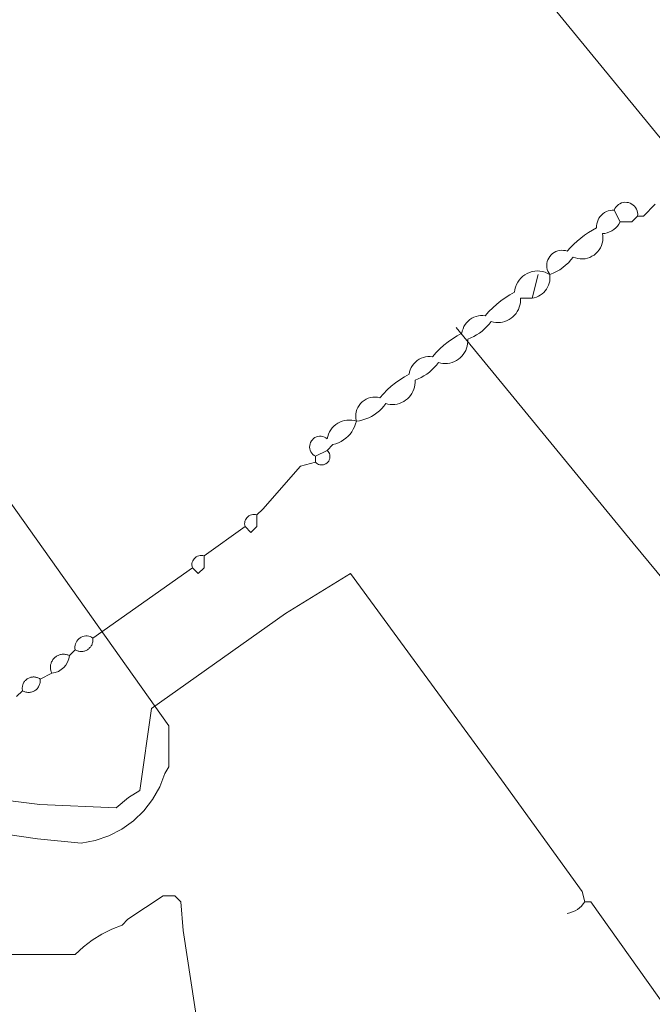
# Model space of a CAD drawing. Header units: inches. Extents: x 158416 to 160804, y 432611 to 437652.
# Tile 36 of 193: x 158635 to 158671, y 433177 to 433233. Entities that reach past the tile are written whole.
import ezdxf

# ---------------------------------------------------------------- set-up
doc = ezdxf.new("R2010")
doc.units = ezdxf.units.IN
doc.header["$MEASUREMENT"] = 0
doc.linetypes.add('DASHDOT', pattern=[0])
for name, color, linetype in [('4.2-K&L-LAAGSPANNING', 10, 'Continuous'), ('4.2-K&L-SIGNAAL KPN', 94, 'Continuous'), ('4.2-K&L-WATERLEIDING', 150, 'Continuous')]:
    doc.layers.add(name, color=color, linetype=linetype)

msp = doc.modelspace()

# ---------------------------------------------------------------- linework, layer by layer
at = {"layer": '4.2-K&L-LAAGSPANNING', "linetype": 'DASHDOT', "lineweight": 0, "ltscale": 2}
for points in [[(158698.667, 433168.667, 0), (158698.333, 433168.667, 0), (158697.586, 433169.602, 0), (158696.415, 433171.065, 0), (158696.352, 433171.27, 0), (158696.26, 433171.462, 0), (158696.139, 433171.639, 0), (158695.994, 433171.795, 0), (158695.826, 433171.928, 0), (158695.64, 433172.033, 0), (158695.44, 433172.109, 0), (158695.231, 433172.154, 0), (158694.785, 433172.877, 0), (158687.252, 433182.602, 0), (158686.081, 433184.065, 0), (158670.082, 433203.402, 0), (158660, 433215.667, 0)], [(158677.467, 433169.233, 0), (158667.667, 433183, 0), (158667.333, 433183, 0), (158667.186, 433183.578, 0), (158662.587, 433189.94, 0), (158654, 433201.667, 0), (158650.3, 433199.4, 0), (158642.667, 433194, 0), (158642, 433189.333, 0), (158641.367, 433188.933, 0), (158640.667, 433188.333, 0), (158636.315, 433188.523, 0), (158634.018, 433188.81, 0), (158624.633, 433191.6, 0), (158619.333, 433193.667, 0), (158618.667, 433194.333, 0), (158618, 433195, 0)]]:
    msp.add_polyline3d(points, dxfattribs=at)
msp.add_arc((158666.083, 433183.792), 1.48, 279.7316, 327.6598, dxfattribs=at)
at = {"layer": '4.2-K&L-SIGNAAL KPN', "linetype": 'Continuous', "lineweight": 0, "ltscale": 1.75}
for points in [[(158633.703, 433186.929, 0), (158636.178, 433186.576, 0), (158638.667, 433186.333, 0), (158639.472, 433186.485, 0), (158640.247, 433186.752, 0), (158640.976, 433187.128, 0), (158641.642, 433187.605, 0), (158642.233, 433188.174, 0), (158642.735, 433188.822, 0), (158643.138, 433189.536, 0), (158643.433, 433190.3, 0), (158643.667, 433190.667, 0), (158643.667, 433193, 0), (158620.257, 433225.949, 0)], [(158645.802, 433172.689, 0), (158644.469, 433181.356, 0), (158644.333, 433183, 0), (158644, 433183.333, 0), (158643.333, 433183.333, 0), (158641.333, 433182, 0), (158641, 433181.667, 0), (158640.408, 433181.438, 0), (158639.84, 433181.155, 0), (158639.302, 433180.819, 0), (158638.798, 433180.432, 0), (158638.333, 433180, 0), (158631.667, 433180, 0), (158630.698, 433180.343, 0), (158629.713, 433180.638, 0), (158628.715, 433180.886, 0), (158627.707, 433181.084, 0), (158626.69, 433181.234, 0), (158625.667, 433181.333, 0), (158619.067, 433174.3, 0)]]:
    msp.add_polyline3d(points, dxfattribs=at)
at = {"layer": '4.2-K&L-WATERLEIDING', "linetype": 'Continuous', "lineweight": 0, "ltscale": 2}
for p, q in [((158669.333, 433221.667), (158669, 433222.333)), ((158664.333, 433217.333), (158664.667, 433218.667))]:
    msp.add_line(p, q, dxfattribs=at)
for points in [[(158674.667, 433222, 0), (158674.667, 433222.667, 0), (158674.333, 433223, 0), (158674, 433223.333, 0), (158673.667, 433223.667, 0), (158673.333, 433224, 0), (158673.176, 433224.554, 0), (158661.919, 433238.268, 0), (158654, 433248, 0), (158644.333, 433245.667, 0)], [(158652, 433208, 0), (158652, 433208.333, 0), (158651.921, 433208.382, 0), (158651.851, 433208.442, 0), (158651.79, 433208.512, 0), (158651.741, 433208.59, 0), (158651.704, 433208.675, 0), (158651.681, 433208.764, 0), (158651.671, 433208.857, 0), (158651.676, 433208.949, 0), (158651.695, 433209.04, 0), (158651.727, 433209.126, 0), (158651.773, 433209.207, 0), (158651.83, 433209.28, 0), (158651.897, 433209.343, 0), (158651.974, 433209.395, 0), (158652.057, 433209.435, 0), (158652.146, 433209.462, 0), (158652.238, 433209.475, 0), (158652.33, 433209.474, 0), (158652.421, 433209.459, 0), (158652.509, 433209.43, 0), (158652.592, 433209.388, 0), (158652.667, 433209.333, 0), (158652.698, 433209.467, 0), (158652.743, 433209.598, 0), (158652.801, 433209.722, 0), (158652.873, 433209.84, 0), (158652.957, 433209.949, 0), (158653.052, 433210.048, 0), (158653.157, 433210.137, 0), (158653.271, 433210.214, 0), (158653.393, 433210.279, 0), (158653.521, 433210.33, 0), (158653.654, 433210.367, 0), (158653.789, 433210.389, 0), (158653.927, 433210.397, 0), (158654.064, 433210.391, 0), (158654.2, 433210.369, 0), (158654.333, 433210.333, 0), (158654.513, 433210.361, 0), (158654.691, 433210.402, 0), (158654.864, 433210.458, 0), (158655.033, 433210.526, 0), (158655.196, 433210.607, 0), (158655.352, 433210.701, 0), (158655.501, 433210.807, 0), (158655.641, 433210.923, 0), (158655.771, 433211.051, 0), (158655.891, 433211.187, 0), (158656, 433211.333, 0), (158656.128, 433211.301, 0), (158656.259, 433211.281, 0), (158656.391, 433211.276, 0), (158656.523, 433211.283, 0), (158656.654, 433211.305, 0), (158656.782, 433211.339, 0), (158656.905, 433211.387, 0), (158657.023, 433211.446, 0), (158657.134, 433211.518, 0), (158657.238, 433211.601, 0), (158657.332, 433211.693, 0), (158657.416, 433211.795, 0), (158657.49, 433211.906, 0), (158657.551, 433212.023, 0), (158657.601, 433212.145, 0), (158657.637, 433212.272, 0), (158657.661, 433212.403, 0), (158657.67, 433212.534, 0), (158657.667, 433212.667, 0), (158657.841, 433212.736, 0), (158658.011, 433212.817, 0), (158658.175, 433212.909, 0), (158658.332, 433213.011, 0), (158658.483, 433213.124, 0), (158658.625, 433213.247, 0), (158658.759, 433213.378, 0), (158658.885, 433213.518, 0), (158659, 433213.667, 0), (158659.128, 433213.634, 0), (158659.259, 433213.615, 0), (158659.391, 433213.609, 0), (158659.523, 433213.617, 0), (158659.654, 433213.638, 0), (158659.782, 433213.673, 0), (158659.905, 433213.72, 0), (158660.023, 433213.78, 0), (158660.134, 433213.851, 0), (158660.238, 433213.934, 0), (158660.332, 433214.027, 0), (158660.416, 433214.129, 0), (158660.49, 433214.239, 0), (158660.551, 433214.356, 0), (158660.601, 433214.479, 0), (158660.637, 433214.606, 0), (158660.661, 433214.736, 0), (158660.67, 433214.868, 0), (158660.667, 433215, 0), (158660.841, 433215.07, 0), (158661.011, 433215.15, 0), (158661.175, 433215.242, 0), (158661.332, 433215.345, 0), (158661.483, 433215.458, 0), (158661.625, 433215.58, 0), (158661.759, 433215.712, 0), (158661.885, 433215.852, 0), (158662, 433216, 0), (158662.128, 433215.968, 0), (158662.259, 433215.948, 0), (158662.391, 433215.942, 0), (158662.523, 433215.95, 0), (158662.654, 433215.971, 0), (158662.782, 433216.006, 0), (158662.905, 433216.053, 0), (158663.023, 433216.113, 0), (158663.134, 433216.185, 0), (158663.237, 433216.267, 0), (158663.332, 433216.36, 0), (158663.416, 433216.462, 0), (158663.489, 433216.572, 0), (158663.551, 433216.689, 0), (158663.601, 433216.812, 0), (158663.637, 433216.939, 0), (158663.66, 433217.069, 0), (158663.67, 433217.201, 0), (158663.667, 433217.333, 0), (158664.333, 433217.333, 0), (158664.455, 433217.356, 0), (158664.573, 433217.392, 0), (158664.687, 433217.44, 0), (158664.795, 433217.499, 0), (158664.897, 433217.57, 0), (158664.99, 433217.651, 0), (158665.074, 433217.742, 0), (158665.149, 433217.841, 0), (158665.212, 433217.947, 0), (158665.264, 433218.059, 0), (158665.303, 433218.176, 0), (158665.33, 433218.297, 0), (158665.344, 433218.42, 0), (158665.345, 433218.544, 0), (158665.333, 433218.667, 0), (158665.274, 433218.76, 0), (158665.226, 433218.861, 0), (158665.192, 433218.966, 0), (158665.172, 433219.075, 0), (158665.166, 433219.186, 0), (158665.173, 433219.297, 0), (158665.195, 433219.406, 0), (158665.231, 433219.511, 0), (158665.279, 433219.611, 0), (158665.34, 433219.704, 0), (158665.412, 433219.788, 0), (158665.494, 433219.862, 0), (158665.585, 433219.926, 0), (158665.684, 433219.977, 0), (158665.788, 433220.016, 0), (158665.896, 433220.041, 0), (158666.006, 433220.052, 0), (158666.117, 433220.048, 0), (158666.227, 433220.031, 0), (158666.333, 433220, 0), (158666.511, 433220.201, 0), (158666.699, 433220.394, 0), (158666.895, 433220.576, 0), (158667.101, 433220.749, 0), (158667.314, 433220.912, 0), (158667.536, 433221.063, 0), (158667.765, 433221.204, 0), (158668, 433221.333, 0), (158668, 433221.447, 0), (158668.014, 433221.561, 0), (158668.042, 433221.671, 0), (158668.082, 433221.778, 0), (158668.135, 433221.879, 0), (158668.2, 433221.973, 0), (158668.276, 433222.058, 0), (158668.361, 433222.133, 0), (158668.455, 433222.198, 0), (158668.556, 433222.251, 0), (158668.662, 433222.292, 0), (158668.773, 433222.319, 0), (158668.886, 433222.333, 0), (158669, 433222.333, 0), (158669.042, 433222.425, 0), (158669.097, 433222.509, 0), (158669.164, 433222.584, 0), (158669.241, 433222.649, 0), (158669.326, 433222.702, 0), (158669.418, 433222.742, 0), (158669.516, 433222.769, 0), (158669.615, 433222.781, 0), (158669.716, 433222.778, 0), (158669.815, 433222.761, 0), (158669.911, 433222.729, 0), (158670.001, 433222.684, 0), (158670.083, 433222.627, 0), (158670.157, 433222.558, 0), (158670.219, 433222.479, 0), (158670.27, 433222.392, 0), (158670.307, 433222.299, 0), (158670.33, 433222.201, 0), (158670.339, 433222.101, 0), (158670.333, 433222, 0)], [(158652, 433208.333, 0), (158652.667, 433208.667, 0), (158653, 433209, 0), (158653.16, 433209.044, 0), (158653.314, 433209.103, 0), (158653.463, 433209.177, 0), (158653.604, 433209.263, 0), (158653.736, 433209.363, 0), (158653.859, 433209.474, 0), (158653.97, 433209.597, 0), (158654.07, 433209.729, 0), (158654.157, 433209.87, 0), (158654.23, 433210.019, 0), (158654.289, 433210.174, 0), (158654.333, 433210.333, 0), (158654.307, 433210.465, 0), (158654.297, 433210.598, 0), (158654.304, 433210.732, 0), (158654.327, 433210.864, 0), (158654.366, 433210.992, 0), (158654.42, 433211.114, 0), (158654.489, 433211.229, 0), (158654.571, 433211.334, 0), (158654.666, 433211.429, 0), (158654.771, 433211.511, 0), (158654.886, 433211.58, 0), (158655.008, 433211.634, 0), (158655.136, 433211.673, 0), (158655.268, 433211.696, 0), (158655.402, 433211.703, 0), (158655.535, 433211.693, 0), (158655.667, 433211.667, 0), (158655.871, 433211.896, 0), (158656.087, 433212.113, 0), (158656.316, 433212.318, 0), (158656.555, 433212.51, 0), (158656.805, 433212.688, 0), (158657.065, 433212.852, 0), (158657.333, 433213, 0), (158657.358, 433213.13, 0), (158657.398, 433213.257, 0), (158657.452, 433213.378, 0), (158657.519, 433213.492, 0), (158657.598, 433213.598, 0), (158657.689, 433213.694, 0), (158657.79, 433213.78, 0), (158657.901, 433213.853, 0), (158658.019, 433213.913, 0), (158658.143, 433213.96, 0), (158658.271, 433213.992, 0), (158658.402, 433214.01, 0), (158658.535, 433214.013, 0), (158658.667, 433214, 0), (158658.871, 433214.229, 0), (158659.087, 433214.447, 0), (158659.316, 433214.652, 0), (158659.555, 433214.843, 0), (158659.805, 433215.021, 0), (158660.065, 433215.185, 0), (158660.333, 433215.333, 0), (158660.358, 433215.463, 0), (158660.398, 433215.59, 0), (158660.452, 433215.711, 0), (158660.519, 433215.825, 0), (158660.598, 433215.931, 0), (158660.689, 433216.027, 0), (158660.79, 433216.113, 0), (158660.901, 433216.186, 0), (158661.019, 433216.246, 0), (158661.143, 433216.293, 0), (158661.271, 433216.325, 0), (158661.402, 433216.343, 0), (158661.535, 433216.346, 0), (158661.667, 433216.333, 0), (158661.871, 433216.563, 0), (158662.087, 433216.78, 0), (158662.316, 433216.985, 0), (158662.555, 433217.177, 0), (158662.805, 433217.355, 0), (158663.065, 433217.518, 0), (158663.333, 433217.667, 0), (158663.353, 433217.815, 0), (158663.389, 433217.96, 0), (158663.441, 433218.1, 0), (158663.509, 433218.233, 0), (158663.592, 433218.357, 0), (158663.689, 433218.471, 0), (158663.799, 433218.573, 0), (158663.919, 433218.662, 0), (158664.048, 433218.736, 0), (158664.186, 433218.796, 0), (158664.329, 433218.838, 0), (158664.476, 433218.865, 0), (158664.625, 433218.874, 0), (158664.775, 433218.866, 0), (158664.922, 433218.84, 0), (158665.065, 433218.798, 0), (158665.203, 433218.74, 0), (158665.333, 433218.667, 0), (158665.529, 433218.746, 0), (158665.719, 433218.839, 0), (158665.901, 433218.946, 0), (158666.075, 433219.067, 0), (158666.239, 433219.2, 0), (158666.393, 433219.345, 0), (158666.536, 433219.501, 0), (158666.667, 433219.667, 0), (158666.796, 433219.617, 0), (158666.93, 433219.583, 0), (158667.067, 433219.565, 0), (158667.206, 433219.562, 0), (158667.344, 433219.575, 0), (158667.479, 433219.605, 0), (158667.61, 433219.649, 0), (158667.735, 433219.709, 0), (158667.852, 433219.782, 0), (158667.96, 433219.869, 0), (158668.058, 433219.967, 0), (158668.143, 433220.076, 0), (158668.216, 433220.194, 0), (158668.274, 433220.32, 0), (158668.317, 433220.451, 0), (158668.345, 433220.587, 0), (158668.357, 433220.725, 0), (158668.353, 433220.863, 0), (158668.333, 433221, 0), (158668.473, 433221.015, 0), (158668.609, 433221.047, 0), (158668.741, 433221.095, 0), (158668.866, 433221.158, 0), (158668.983, 433221.236, 0), (158669.089, 433221.327, 0), (158669.184, 433221.43, 0), (158669.266, 433221.544, 0), (158669.333, 433221.667, 0), (158670, 433221.667, 0), (158670.333, 433222, 0), (158670.667, 433222, 0), (158671.333, 433222.667, 0)], [(158638.333, 433197.333, 0), (158638.32, 433197.418, 0), (158638.319, 433197.504, 0), (158638.329, 433197.589, 0), (158638.35, 433197.673, 0), (158638.382, 433197.752, 0), (158638.425, 433197.827, 0), (158638.476, 433197.896, 0), (158638.537, 433197.956, 0), (158638.605, 433198.009, 0), (158638.68, 433198.052, 0), (158638.759, 433198.084, 0), (158638.842, 433198.106, 0), (158638.928, 433198.116, 0), (158639.014, 433198.115, 0), (158639.099, 433198.103, 0), (158639.181, 433198.079, 0), (158639.26, 433198.045, 0), (158639.333, 433198, 0), (158645, 433202, 0), (158644.981, 433202.075, 0), (158644.973, 433202.153, 0), (158644.977, 433202.23, 0), (158644.992, 433202.307, 0), (158645.018, 433202.38, 0), (158645.055, 433202.448, 0), (158645.101, 433202.511, 0), (158645.156, 433202.566, 0), (158645.218, 433202.612, 0), (158645.287, 433202.649, 0), (158645.36, 433202.675, 0), (158645.436, 433202.69, 0), (158645.514, 433202.694, 0), (158645.591, 433202.686, 0), (158645.667, 433202.667, 0), (158648, 433204.333, 0), (158647.981, 433204.409, 0), (158647.973, 433204.486, 0), (158647.977, 433204.564, 0), (158647.992, 433204.64, 0), (158648.018, 433204.713, 0), (158648.055, 433204.782, 0), (158648.101, 433204.844, 0), (158648.156, 433204.899, 0), (158648.218, 433204.945, 0), (158648.287, 433204.982, 0), (158648.36, 433205.008, 0), (158648.436, 433205.023, 0), (158648.514, 433205.027, 0), (158648.591, 433205.019, 0), (158648.667, 433205, 0), (158649, 433205.333, 0), (158651.154, 433207.769, 0), (158652, 433208, 0), (158652.053, 433207.949, 0), (158652.113, 433207.907, 0), (158652.179, 433207.875, 0), (158652.248, 433207.854, 0), (158652.321, 433207.843, 0), (158652.394, 433207.844, 0), (158652.466, 433207.856, 0), (158652.536, 433207.879, 0), (158652.601, 433207.912, 0), (158652.66, 433207.955, 0), (158652.712, 433208.007, 0), (158652.755, 433208.066, 0), (158652.788, 433208.131, 0), (158652.811, 433208.201, 0), (158652.823, 433208.273, 0), (158652.824, 433208.346, 0), (158652.813, 433208.418, 0), (158652.792, 433208.488, 0), (158652.759, 433208.554, 0), (158652.717, 433208.614, 0), (158652.667, 433208.667, 0)], [(158648, 433204.333, 0), (158648.333, 433204, 0), (158648.667, 433204.333, 0), (158648.667, 433205, 0)], [(158645, 433202, 0), (158645.333, 433201.667, 0), (158645.667, 433202, 0), (158645.667, 433202.667, 0)], [(158635.333, 433195, 0), (158635.325, 433195.045, 0), (158635.32, 433195.09, 0), (158635.318, 433195.136, 0), (158635.32, 433195.181, 0), (158635.324, 433195.226, 0), (158635.332, 433195.271, 0), (158635.343, 433195.315, 0), (158635.357, 433195.359, 0), (158635.374, 433195.401, 0), (158635.394, 433195.442, 0), (158635.416, 433195.481, 0), (158635.442, 433195.519, 0), (158635.47, 433195.555, 0), (158635.501, 433195.588, 0), (158635.533, 433195.62, 0), (158635.568, 433195.649, 0), (158635.605, 433195.675, 0), (158635.644, 433195.699, 0), (158635.684, 433195.72, 0), (158635.726, 433195.739, 0), (158635.769, 433195.754, 0), (158635.813, 433195.766, 0), (158635.857, 433195.775, 0), (158635.903, 433195.781, 0), (158635.948, 433195.783, 0), (158635.993, 433195.783, 0), (158636.039, 433195.779, 0), (158636.084, 433195.772, 0), (158636.128, 433195.762, 0), (158636.172, 433195.749, 0), (158636.214, 433195.733, 0), (158636.255, 433195.714, 0), (158636.295, 433195.691, 0), (158636.333, 433195.667, 0), (158637, 433196, 0), (158636.98, 433196.043, 0), (158636.963, 433196.088, 0), (158636.949, 433196.134, 0), (158636.937, 433196.18, 0), (158636.929, 433196.227, 0), (158636.924, 433196.274, 0), (158636.922, 433196.322, 0), (158636.922, 433196.37, 0), (158636.926, 433196.417, 0), (158636.933, 433196.465, 0), (158636.943, 433196.511, 0), (158636.956, 433196.557, 0), (158636.972, 433196.602, 0), (158636.99, 433196.646, 0), (158637.012, 433196.689, 0), (158637.036, 433196.73, 0), (158637.062, 433196.77, 0), (158637.092, 433196.808, 0), (158637.123, 433196.843, 0), (158637.157, 433196.877, 0), (158637.193, 433196.909, 0), (158637.231, 433196.938, 0), (158637.27, 433196.964, 0), (158637.311, 433196.989, 0), (158637.354, 433197.01, 0), (158637.398, 433197.029, 0), (158637.443, 433197.044, 0), (158637.489, 433197.057, 0), (158637.536, 433197.067, 0), (158637.583, 433197.074, 0), (158637.63, 433197.078, 0), (158637.678, 433197.079, 0), (158637.726, 433197.076, 0), (158637.773, 433197.071, 0), (158637.82, 433197.063, 0), (158637.867, 433197.052, 0), (158637.912, 433197.037, 0), (158637.957, 433197.02, 0), (158638, 433197, 0), (158638.333, 433197.333, 0), (158638.373, 433197.311, 0), (158638.414, 433197.291, 0), (158638.457, 433197.274, 0), (158638.5, 433197.26, 0), (158638.544, 433197.25, 0), (158638.589, 433197.242, 0), (158638.635, 433197.237, 0), (158638.68, 433197.236, 0), (158638.726, 433197.238, 0), (158638.771, 433197.242, 0), (158638.816, 433197.25, 0), (158638.861, 433197.261, 0), (158638.904, 433197.275, 0), (158638.947, 433197.292, 0), (158638.988, 433197.312, 0), (158639.027, 433197.335, 0), (158639.065, 433197.36, 0), (158639.101, 433197.388, 0), (158639.135, 433197.418, 0), (158639.167, 433197.451, 0), (158639.197, 433197.486, 0), (158639.224, 433197.522, 0), (158639.249, 433197.561, 0), (158639.271, 433197.601, 0), (158639.29, 433197.642, 0), (158639.306, 433197.685, 0), (158639.319, 433197.729, 0), (158639.329, 433197.773, 0), (158639.336, 433197.818, 0), (158639.34, 433197.864, 0), (158639.341, 433197.909, 0), (158639.339, 433197.955, 0), (158639.333, 433198, 0)], [(158635, 433194.667, 0), (158635.333, 433195, 0), (158635.379, 433194.975, 0), (158635.426, 433194.953, 0), (158635.474, 433194.935, 0), (158635.524, 433194.921, 0), (158635.575, 433194.911, 0), (158635.627, 433194.905, 0), (158635.679, 433194.903, 0), (158635.731, 433194.905, 0), (158635.782, 433194.911, 0), (158635.833, 433194.921, 0), (158635.883, 433194.935, 0), (158635.932, 433194.953, 0), (158635.979, 433194.975, 0), (158636.024, 433195, 0), (158636.068, 433195.029, 0), (158636.108, 433195.061, 0), (158636.147, 433195.096, 0), (158636.182, 433195.134, 0), (158636.214, 433195.175, 0), (158636.243, 433195.218, 0), (158636.268, 433195.263, 0), (158636.29, 433195.31, 0), (158636.308, 433195.359, 0), (158636.323, 433195.409, 0), (158636.333, 433195.46, 0), (158636.339, 433195.511, 0), (158636.341, 433195.563, 0), (158636.339, 433195.615, 0), (158636.333, 433195.667, 0)]]:
    msp.add_polyline3d(points, dxfattribs=at)
msp.add_arc((158636.889, 433197.111), 1.117, 275.7106, 354.2894, dxfattribs=at)

doc.saveas('drawing.dxf')
